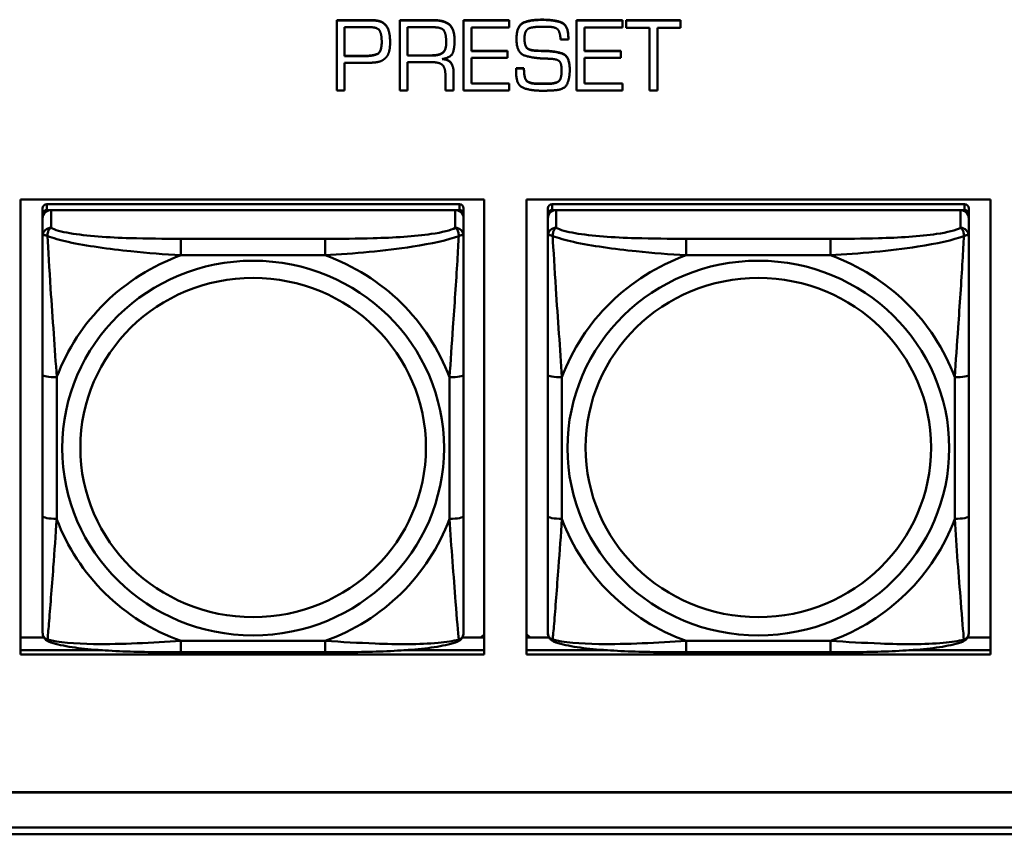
# Model space of a CAD drawing. Header units: inches. Extents: x 0.8 to 75.7, y -7.8 to 49.3.
# Tile 143 of 256: x 43.9 to 45.3, y 10.9 to 12.1. Entities that reach past the tile are written whole.
import ezdxf

# ---------------------------------------------------------------- set-up
doc = ezdxf.new("R2010")
doc.units = ezdxf.units.IN
doc.header["$MEASUREMENT"] = 0
doc.layers.add('Visible Edges(ROSSANSI)', color=7, linetype='Continuous', lineweight=50)
doc.layers.add('Visible Tangent Edges(ROSSANSI)', color=7, linetype='Continuous', lineweight=50)

msp = doc.modelspace()

# ---------------------------------------------------------------- linework, layer by layer
at = {"layer": 'Visible Edges(ROSSANSI)'}
for p, q in [((44.3152, 12.0711), (44.3618, 12.0711)), ((44.3152, 12.0711), (44.3152, 12.0708)), ((44.3618, 12.0708), (44.3152, 12.0708)), ((44.3152, 12.0708), (44.3152, 11.9726)), ((44.3261, 12.0206), (44.3261, 12.0611)), ((44.3261, 12.0611), (44.3564, 12.0611)), ((44.359, 12.0612), (44.3615, 12.0612)), ((44.4034, 12.0711), (44.4508, 12.0711)), ((44.4034, 12.0711), (44.4034, 12.0708)), ((44.4508, 12.0708), (44.4034, 12.0708)), ((44.4034, 12.0708), (44.4034, 11.9726)), ((44.4145, 12.0213), (44.4145, 12.0611)), ((44.4145, 12.0611), (44.4509, 12.0611)), ((44.4929, 12.0711), (44.4929, 12.0708)), ((44.4929, 12.0711), (44.5571, 12.0711)), ((44.4929, 12.0708), (44.4929, 11.9726)), ((44.5571, 12.0708), (44.4929, 12.0708)), ((44.5039, 12.0609), (44.5571, 12.0609)), ((44.5039, 12.0277), (44.5039, 12.0609)), ((44.5571, 12.0711), (44.5571, 12.0708)), ((44.5571, 12.0609), (44.5571, 12.0708)), ((44.6014, 12.0718), (44.604, 12.0718)), ((44.604, 12.0714), (44.6014, 12.0714)), ((44.6043, 12.0619), (44.6097, 12.0619)), ((44.6516, 12.0711), (44.6516, 12.0708)), ((44.6516, 12.0711), (44.7157, 12.0711)), ((44.6516, 12.0708), (44.6516, 11.9726)), ((44.7157, 12.0708), (44.6516, 12.0708)), ((44.6625, 12.0609), (44.7157, 12.0609)), ((44.6625, 12.0277), (44.6625, 12.0609)), ((44.7157, 12.0711), (44.7157, 12.0708)), ((44.7157, 12.0609), (44.7157, 12.0708)), ((44.7211, 12.0711), (44.7211, 12.0708)), ((44.7211, 12.0711), (44.7973, 12.0711)), ((44.7211, 12.0708), (44.7211, 12.0603)), ((44.7973, 12.0708), (44.7211, 12.0708)), ((44.7211, 12.0603), (44.7537, 12.0603)), ((44.7537, 12.0603), (44.7537, 11.9726)), ((44.7652, 12.0603), (44.7973, 12.0603)), ((44.7652, 11.9726), (44.7652, 12.0603)), ((44.7973, 12.0711), (44.7973, 12.0708)), ((44.7973, 12.0603), (44.7973, 12.0708)), ((44.3897, 12.0466), (44.3897, 12.0462)), ((44.64, 12.0457), (44.64, 12.0453)), ((44.3899, 12.0405), (44.3899, 12.0401)), ((44.4803, 12.0427), (44.4803, 12.0424)), ((44.5672, 12.0451), (44.5672, 12.0447)), ((44.629, 12.0438), (44.64, 12.0438)), ((44.64, 12.0438), (44.64, 12.0453)), ((44.3261, 12.021), (44.3528, 12.021)), ((44.3528, 12.0206), (44.3261, 12.0206)), ((44.4145, 12.0217), (44.447, 12.0217)), ((44.447, 12.0213), (44.4145, 12.0213)), ((44.5039, 12.0281), (44.5548, 12.0281)), ((44.5548, 12.0277), (44.5039, 12.0277)), ((44.5039, 12.0184), (44.5548, 12.0184)), ((44.5039, 11.982), (44.5039, 12.0184)), ((44.5548, 12.0281), (44.5548, 12.0277)), ((44.5548, 12.0184), (44.5548, 12.0277)), ((44.5932, 12.0286), (44.5932, 12.0282)), ((44.606, 12.0282), (44.606, 12.0278)), ((44.6625, 12.0281), (44.7135, 12.0281)), ((44.7135, 12.0277), (44.6625, 12.0277)), ((44.6625, 12.0184), (44.7135, 12.0184)), ((44.6625, 11.982), (44.6625, 12.0184)), ((44.7135, 12.0281), (44.7135, 12.0277)), ((44.7135, 12.0184), (44.7135, 12.0277)), ((44.3261, 12.011), (44.3551, 12.011)), ((44.3261, 11.9726), (44.3261, 12.011)), ((44.4145, 12.0122), (44.4485, 12.0122)), ((44.4145, 11.9726), (44.4145, 12.0122)), ((44.4674, 11.9951), (44.4674, 11.9726)), ((44.479, 11.998), (44.479, 11.9976)), ((44.479, 11.9726), (44.479, 11.9976)), ((44.5666, 12), (44.5666, 11.9996)), ((44.5667, 12.0012), (44.5667, 12.0008)), ((44.5669, 12.0036), (44.5669, 12.0032)), ((44.5669, 12.0036), (44.5777, 12.0036)), ((44.5777, 12.0032), (44.5669, 12.0032)), ((44.5777, 12.0036), (44.5777, 12.0032)), ((44.6419, 12.0017), (44.6419, 12.0013)), ((44.5039, 11.9824), (44.5571, 11.9824)), ((44.5571, 11.982), (44.5039, 11.982)), ((44.5571, 11.9824), (44.5571, 11.982)), ((44.5571, 11.9726), (44.5571, 11.982)), ((44.5991, 11.982), (44.6086, 11.982)), ((44.6086, 11.9816), (44.5991, 11.9816)), ((44.6625, 11.9824), (44.7157, 11.9824)), ((44.7157, 11.982), (44.6625, 11.982)), ((44.7157, 11.9824), (44.7157, 11.982)), ((44.7157, 11.9726), (44.7157, 11.982)), ((44.3152, 11.9726), (44.3261, 11.9726)), ((44.4034, 11.9726), (44.4145, 11.9726)), ((44.4674, 11.9726), (44.479, 11.9726)), ((44.4929, 11.9726), (44.5571, 11.9726)), ((44.6516, 11.9726), (44.7157, 11.9726)), ((44.7537, 11.9726), (44.7652, 11.9726)), ((43.8714, 11.1808), (43.8714, 11.8195)), ((43.8714, 11.8195), (44.522, 11.8195)), ((44.4871, 11.8129), (43.9083, 11.8129)), ((44.522, 11.8195), (44.522, 11.1808)), ((44.5814, 11.1808), (44.5814, 11.8195)), ((44.5814, 11.8195), (45.232, 11.8195)), ((45.1958, 11.8129), (44.6171, 11.8129)), ((45.232, 11.8195), (45.232, 11.1808)), ((43.9024, 11.8071), (43.9024, 11.7989)), ((43.9024, 11.7931), (43.9024, 11.7989)), ((43.9083, 11.8047), (44.4871, 11.8047)), ((44.4812, 11.8047), (43.9142, 11.8047)), ((44.493, 11.7989), (44.493, 11.8071)), ((44.493, 11.7989), (44.493, 11.7931)), ((44.6112, 11.8071), (44.6112, 11.7989)), ((44.6112, 11.7931), (44.6112, 11.7989)), ((44.6171, 11.8047), (45.1958, 11.8047)), ((45.1899, 11.8047), (44.623, 11.8047)), ((45.2017, 11.7989), (45.2017, 11.8071)), ((45.2017, 11.7989), (45.2017, 11.7931)), ((43.9024, 11.7931), (43.9024, 11.7682)), ((44.493, 11.7682), (44.493, 11.7931)), ((44.6112, 11.7931), (44.6112, 11.7682)), ((45.2017, 11.7682), (45.2017, 11.7931)), ((43.9024, 11.5737), (43.9024, 11.3751)), ((44.493, 11.3751), (44.493, 11.5737)), ((44.6112, 11.5737), (44.6112, 11.3751)), ((45.2017, 11.3751), (45.2017, 11.5737)), ((43.8714, 11.2046), (43.9043, 11.2046)), ((44.4911, 11.2046), (44.522, 11.2046)), ((44.522, 11.2092), (44.5172, 11.2046)), ((44.5862, 11.2046), (44.5814, 11.2093)), ((44.5814, 11.2046), (44.6131, 11.2046)), ((45.1999, 11.2046), (45.232, 11.2046)), ((43.8714, 11.1869), (43.9864, 11.1869)), ((43.9864, 11.1869), (43.8714, 11.1869)), ((44.522, 11.1808), (43.8714, 11.1808)), ((44.2988, 11.1841), (44.0965, 11.1841)), ((44.409, 11.1869), (44.522, 11.1869)), ((44.522, 11.1869), (44.409, 11.1869)), ((44.5814, 11.1869), (44.6951, 11.1869)), ((44.6951, 11.1869), (44.5814, 11.1869)), ((45.232, 11.1808), (44.5814, 11.1808)), ((45.0076, 11.1841), (44.8053, 11.1841)), ((45.1178, 11.1869), (45.232, 11.1869)), ((45.232, 11.1869), (45.1178, 11.1869)), ((32.9742, 10.9876), (56.0303, 10.9876)), ((56.0303, 10.9872), (32.9742, 10.9872)), ((33.0242, 10.9381), (56.0803, 10.9381)), ((56.0803, 10.9287), (33.0242, 10.9287))]:
    msp.add_line(p, q, dxfattribs=at)
for centre, major_axis, start_param, end_param in [((43.9083, 11.8071), (-0.00591, 0), 4.712389, 6.283185), ((44.4871, 11.8071), (0.00591, 0), 0, 1.570796), ((44.6171, 11.8071), (-0.00591, 0), 4.712389, 6.283185), ((45.1958, 11.8071), (0.00591, 0), 0, 1.570796), ((43.9142, 11.7931), (-0.0118, 0), 4.712389, 6.283185), ((43.9083, 11.7989), (-0.00591, 0), 4.712389, 6.283185), ((44.4812, 11.7931), (0.0118, 0), 0, 1.570796), ((44.4871, 11.7989), (0.00591, 0), 0, 1.570796), ((44.623, 11.7931), (-0.0118, 0), 4.712389, 6.283185), ((44.6171, 11.7989), (-0.00591, 0), 4.712389, 6.283185), ((45.1899, 11.7931), (0.0118, 0), 0, 1.570796), ((45.1958, 11.7989), (0.00591, 0), 0, 1.570796)]:
    msp.add_ellipse(centre, major_axis=major_axis, ratio=0.981793, start_param=start_param, end_param=end_param, dxfattribs=at)
for points in [[(44.3564, 12.0611), (44.357, 12.0611), (44.3584, 12.0611), (44.359, 12.0612)], [(44.3615, 12.0612), (44.3727, 12.0612), (44.3781, 12.0509), (44.3781, 12.0404)], [(44.3618, 12.0711), (44.3633, 12.0711), (44.3663, 12.0711), (44.368, 12.071)], [(44.368, 12.0706), (44.3663, 12.0708), (44.3633, 12.0708), (44.3618, 12.0708)], [(44.368, 12.071), (44.3717, 12.0707), (44.3788, 12.0688), (44.3816, 12.0663)], [(44.3816, 12.0659), (44.3788, 12.0684), (44.3717, 12.0703), (44.368, 12.0706)], [(44.3816, 12.0663), (44.386, 12.0625), (44.3892, 12.0522), (44.3897, 12.0466)], [(44.3897, 12.0462), (44.3892, 12.0518), (44.386, 12.0621), (44.3816, 12.0659)], [(44.4508, 12.0711), (44.4664, 12.0711), (44.4803, 12.0585), (44.4803, 12.0427)], [(44.4803, 12.0424), (44.4803, 12.0581), (44.4664, 12.0708), (44.4508, 12.0708)], [(44.4509, 12.0611), (44.4632, 12.0611), (44.4686, 12.0503), (44.4686, 12.0397)], [(44.5672, 12.0451), (44.5672, 12.0629), (44.5857, 12.0718), (44.6014, 12.0718)], [(44.6014, 12.0714), (44.5857, 12.0714), (44.5672, 12.0626), (44.5672, 12.0447)], [(44.5836, 12.059), (44.5856, 12.0602), (44.5916, 12.0613), (44.5947, 12.0616)], [(44.5947, 12.0616), (44.5975, 12.0618), (44.6024, 12.0619), (44.6043, 12.0619)], [(44.604, 12.0718), (44.6196, 12.0718), (44.64, 12.0645), (44.64, 12.0457)], [(44.64, 12.0453), (44.64, 12.0642), (44.6196, 12.0714), (44.604, 12.0714)], [(44.6097, 12.0619), (44.6212, 12.0619), (44.6284, 12.0547), (44.629, 12.0438)], [(44.3897, 12.0466), (44.3897, 12.0451), (44.3899, 12.042), (44.3899, 12.0405)], [(44.3899, 12.0401), (44.3899, 12.0416), (44.3897, 12.0447), (44.3897, 12.0462)], [(44.5784, 12.0453), (44.5784, 12.0464), (44.5785, 12.0487), (44.5787, 12.0499)], [(44.5787, 12.0499), (44.579, 12.0525), (44.5813, 12.0575), (44.5836, 12.059)], [(44.3781, 12.0404), (44.3781, 12.0265), (44.3662, 12.0206), (44.3528, 12.0206)], [(44.3834, 12.018), (44.3864, 12.0209), (44.3891, 12.0287), (44.3896, 12.0328)], [(44.3896, 12.0328), (44.3897, 12.0347), (44.3899, 12.0384), (44.3899, 12.0401)], [(44.4686, 12.0397), (44.4686, 12.0285), (44.4584, 12.0213), (44.447, 12.0213)], [(44.4628, 12.0164), (44.4758, 12.0188), (44.4803, 12.0325), (44.4803, 12.0424)], [(44.5672, 12.0447), (44.5672, 12.0251), (44.5903, 12.0178), (44.606, 12.0172)], [(44.5932, 12.0282), (44.5836, 12.0288), (44.5784, 12.0372), (44.5784, 12.0453)], [(44.3602, 12.0112), (44.3665, 12.0114), (44.3786, 12.0133), (44.3834, 12.018)], [(44.5932, 12.0286), (44.5965, 12.0283), (44.6028, 12.0282), (44.606, 12.0282)], [(44.606, 12.0278), (44.6028, 12.0278), (44.5965, 12.0279), (44.5932, 12.0282)], [(44.606, 12.0282), (44.6208, 12.0279), (44.6419, 12.0209), (44.6419, 12.0017)], [(44.6419, 12.0013), (44.6419, 12.0206), (44.6208, 12.0275), (44.606, 12.0278)], [(44.3551, 12.011), (44.3562, 12.011), (44.3585, 12.0112), (44.3597, 12.0112)], [(44.3597, 12.0112), (44.3598, 12.0112), (44.36, 12.0112), (44.3602, 12.0112)], [(44.4485, 12.0122), (44.4583, 12.0122), (44.4674, 12.0048), (44.4674, 11.9951)], [(44.479, 11.9976), (44.479, 12.0057), (44.4715, 12.0159), (44.4628, 12.0164)], [(44.606, 12.0172), (44.6082, 12.0172), (44.6127, 12.017), (44.615, 12.0169)], [(44.615, 12.0169), (44.6247, 12.0164), (44.6305, 12.01), (44.6305, 12.0001)], [(44.5666, 12), (44.5666, 12.0006), (44.5667, 12.0012)], [(44.5667, 12.0008), (44.5666, 12.0002), (44.5666, 11.9991), (44.5666, 11.9985)], [(44.5666, 11.9988), (44.5666, 11.9993), (44.5666, 11.9996)], [(44.5666, 11.9985), (44.5666, 11.98), (44.587, 11.9721), (44.6025, 11.9721)], [(44.5667, 12.0012), (44.5667, 12.0018), (44.5669, 12.003), (44.5669, 12.0036)], [(44.5669, 12.0032), (44.5669, 12.0026), (44.5667, 12.0015), (44.5667, 12.0008)], [(44.5777, 12.0036), (44.5777, 11.9902), (44.5853, 11.982), (44.5991, 11.982)], [(44.5991, 11.9816), (44.5853, 11.9816), (44.5777, 11.9898), (44.5777, 12.0032)], [(44.6305, 12.0001), (44.6305, 11.9876), (44.621, 11.9816), (44.6086, 11.9816)], [(44.6215, 11.9727), (44.6352, 11.974), (44.6419, 11.9901), (44.6419, 12.0013)], [(44.6025, 11.9721), (44.605, 11.9721), (44.6097, 11.9721), (44.6121, 11.9723)], [(44.6121, 11.9723), (44.6143, 11.9724), (44.6192, 11.9726), (44.6215, 11.9727)]]:
    msp.add_open_spline(points, degree=2, dxfattribs=at)
for points, degree, knots in [([(44.3528, 12.021), (44.3662, 12.021), (44.3781, 12.0268), (44.3781, 12.0406)], 2, [0, 0, 0, 1, 1.993549, 1.993549, 1.993549]), ([(44.447, 12.0217), (44.4584, 12.0217), (44.4686, 12.0289), (44.4686, 12.0399)], 2, [0, 0, 0, 1, 1.992612, 1.992612, 1.992612]), ([(44.5784, 12.0454), (44.5784, 12.0375), (44.5836, 12.0292), (44.5932, 12.0286)], 2, [0.01331, 0.01331, 0.01331, 1, 2, 2, 2]), ([(44.4642, 12.0167), (44.4718, 12.0159), (44.479, 12.0061), (44.479, 11.998)], 2, [0.079517, 0.079517, 0.079517, 1, 2, 2, 2]), ([(44.6086, 11.982), (44.621, 11.982), (44.6305, 11.988), (44.6305, 12.0003)], 2, [0, 0, 0, 1, 1.992417, 1.992417, 1.992417]), ([(43.9024, 11.7682), (43.9024, 11.7591), (43.9024, 11.7438), (43.9024, 11.7266), (43.9024, 11.7002), (43.9024, 11.6699), (43.9024, 11.6405), (43.9024, 11.6181), (43.9024, 11.5957), (43.9024, 11.5737)], 3, [-0.7968224, -0.7968224, -0.7968224, -0.7968224, -0.6514613, -0.6514613, -0.6514613, -0.427691, -0.427691, -0.427691, -0.2569517, -0.2569517, -0.2569517, -0.2569517]), ([(44.493, 11.5737), (44.493, 11.5969), (44.493, 11.6207), (44.493, 11.6443), (44.493, 11.6754), (44.493, 11.7077), (44.493, 11.7345), (44.493, 11.7484), (44.493, 11.7604), (44.493, 11.7682)], 3, [0.2569537, 0.2569537, 0.2569537, 0.2569537, 0.4371919, 0.4371919, 0.4371919, 0.6739428, 0.6739428, 0.6739428, 0.7963818, 0.7963818, 0.7963818, 0.7963818]), ([(44.6112, 11.7682), (44.6112, 11.7591), (44.6112, 11.7438), (44.6112, 11.7266), (44.6112, 11.7002), (44.6112, 11.6699), (44.6112, 11.6405), (44.6112, 11.6181), (44.6112, 11.5957), (44.6112, 11.5737)], 3, [-0.7968224, -0.7968224, -0.7968224, -0.7968224, -0.6514613, -0.6514613, -0.6514613, -0.427691, -0.427691, -0.427691, -0.2569517, -0.2569517, -0.2569517, -0.2569517]), ([(45.2017, 11.5737), (45.2017, 11.5969), (45.2017, 11.6207), (45.2017, 11.6443), (45.2017, 11.6754), (45.2017, 11.7077), (45.2017, 11.7345), (45.2017, 11.7484), (45.2017, 11.7604), (45.2017, 11.7682)], 3, [0.2569537, 0.2569537, 0.2569537, 0.2569537, 0.4371919, 0.4371919, 0.4371919, 0.6739428, 0.6739428, 0.6739428, 0.7963818, 0.7963818, 0.7963818, 0.7963818]), ([(43.9024, 11.3751), (43.9024, 11.3519), (43.9024, 11.3285), (43.9024, 11.3063), (43.9024, 11.2771), (43.9024, 11.2488), (43.9024, 11.23), (43.9024, 11.2202), (43.9024, 11.2134), (43.9024, 11.2115)], 3, [0.2569537, 0.2569537, 0.2569537, 0.2569537, 0.4371919, 0.4371919, 0.4371919, 0.6739428, 0.6739428, 0.6739428, 0.7963818, 0.7963818, 0.7963818, 0.7963818]), ([(44.493, 11.2115), (44.493, 11.2137), (44.493, 11.223), (44.493, 11.2357), (44.493, 11.2553), (44.493, 11.2822), (44.493, 11.3099), (44.493, 11.331), (44.493, 11.3531), (44.493, 11.3751)], 3, [-0.7968224, -0.7968224, -0.7968224, -0.7968224, -0.6514613, -0.6514613, -0.6514613, -0.427691, -0.427691, -0.427691, -0.2569517, -0.2569517, -0.2569517, -0.2569517]), ([(44.6112, 11.3751), (44.6112, 11.3519), (44.6112, 11.3285), (44.6112, 11.3063), (44.6112, 11.2771), (44.6112, 11.2488), (44.6112, 11.23), (44.6112, 11.2202), (44.6112, 11.2134), (44.6112, 11.2115)], 3, [0.2569537, 0.2569537, 0.2569537, 0.2569537, 0.4371919, 0.4371919, 0.4371919, 0.6739428, 0.6739428, 0.6739428, 0.7963818, 0.7963818, 0.7963818, 0.7963818]), ([(45.2017, 11.2115), (45.2017, 11.2137), (45.2017, 11.223), (45.2017, 11.2357), (45.2017, 11.2553), (45.2017, 11.2822), (45.2017, 11.3099), (45.2017, 11.331), (45.2017, 11.3531), (45.2017, 11.3751)], 3, [-0.7968224, -0.7968224, -0.7968224, -0.7968224, -0.6514613, -0.6514613, -0.6514613, -0.427691, -0.427691, -0.427691, -0.2569517, -0.2569517, -0.2569517, -0.2569517]), ([(43.9105, 11.1992), (43.9094, 11.1997), (43.9083, 11.2003), (43.9063, 11.2019), (43.9055, 11.2028), (43.9041, 11.2048), (43.9036, 11.2058), (43.9029, 11.2077), (43.9027, 11.2085), (43.9025, 11.2102), (43.9024, 11.2109), (43.9024, 11.2115)], 3, [0.02510739, 0.02510739, 0.02510739, 0.02510739, 0.03073999, 0.03073999, 0.03637259, 0.03637259, 0.0420052, 0.0420052, 0.0476378, 0.0476378, 0.0532704, 0.0532704, 0.0532704, 0.0532704]), ([(44.4849, 11.1992), (44.486, 11.1997), (44.4871, 11.2003), (44.489, 11.2019), (44.4899, 11.2028), (44.4913, 11.2048), (44.4918, 11.2058), (44.4925, 11.2077), (44.4927, 11.2085), (44.4929, 11.2102), (44.493, 11.2109), (44.493, 11.2115)], 3, [0.02510739, 0.02510739, 0.02510739, 0.02510739, 0.03073999, 0.03073999, 0.03637259, 0.03637259, 0.0420052, 0.0420052, 0.0476378, 0.0476378, 0.0532704, 0.0532704, 0.0532704, 0.0532704]), ([(44.6192, 11.1992), (44.6182, 11.1997), (44.6171, 11.2003), (44.6151, 11.2019), (44.6142, 11.2028), (44.6129, 11.2048), (44.6124, 11.2058), (44.6117, 11.2077), (44.6115, 11.2085), (44.6112, 11.2102), (44.6112, 11.2109), (44.6112, 11.2115)], 3, [0.02510739, 0.02510739, 0.02510739, 0.02510739, 0.03073999, 0.03073999, 0.03637259, 0.03637259, 0.0420052, 0.0420052, 0.0476378, 0.0476378, 0.0532704, 0.0532704, 0.0532704, 0.0532704]), ([(45.1937, 11.1992), (45.1948, 11.1997), (45.1958, 11.2003), (45.1978, 11.2019), (45.1987, 11.2028), (45.2, 11.2048), (45.2005, 11.2058), (45.2012, 11.2077), (45.2014, 11.2085), (45.2017, 11.2102), (45.2017, 11.2109), (45.2017, 11.2115)], 3, [0.02510739, 0.02510739, 0.02510739, 0.02510739, 0.03073999, 0.03073999, 0.03637259, 0.03637259, 0.0420052, 0.0420052, 0.0476378, 0.0476378, 0.0532704, 0.0532704, 0.0532704, 0.0532704]), ([(44.0965, 11.1841), (44.083, 11.1841), (44.0694, 11.1842), (44.0421, 11.1846), (44.0285, 11.1849), (44.0016, 11.1859), (43.9883, 11.1867), (43.9626, 11.1888), (43.9505, 11.1901), (43.9284, 11.1938), (43.9189, 11.1958), (43.9105, 11.1992)], 3, [0.2569517, 0.2569517, 0.2569517, 0.2569517, 0.3597049, 0.3597049, 0.4624581, 0.4624581, 0.5652112, 0.5652112, 0.6679644, 0.6679644, 0.7707176, 0.7707176, 0.7707176, 0.7707176]), ([(44.4849, 11.1992), (44.4765, 11.1958), (44.467, 11.1938), (44.4449, 11.1901), (44.4328, 11.1888), (44.4071, 11.1867), (44.3938, 11.1859), (44.3669, 11.1849), (44.3533, 11.1846), (44.3261, 11.1842), (44.3124, 11.1841), (44.2988, 11.1841)], 3, [-0.7703505, -0.7703505, -0.7703505, -0.7703505, -0.6676711, -0.6676711, -0.5649918, -0.5649918, -0.4623124, -0.4623124, -0.3596331, -0.3596331, -0.2569537, -0.2569537, -0.2569537, -0.2569537]), ([(44.8053, 11.1841), (44.7918, 11.1841), (44.7781, 11.1842), (44.7508, 11.1846), (44.7372, 11.1849), (44.7104, 11.1859), (44.6971, 11.1867), (44.6714, 11.1888), (44.6592, 11.1901), (44.6371, 11.1938), (44.6277, 11.1958), (44.6192, 11.1992)], 3, [0.2569517, 0.2569517, 0.2569517, 0.2569517, 0.3597049, 0.3597049, 0.4624581, 0.4624581, 0.5652112, 0.5652112, 0.6679644, 0.6679644, 0.7707176, 0.7707176, 0.7707176, 0.7707176]), ([(45.1937, 11.1992), (45.1853, 11.1958), (45.1758, 11.1938), (45.1537, 11.1901), (45.1415, 11.1888), (45.1158, 11.1867), (45.1025, 11.1859), (45.0757, 11.1849), (45.0621, 11.1846), (45.0348, 11.1842), (45.0211, 11.1841), (45.0076, 11.1841)], 3, [-0.7703505, -0.7703505, -0.7703505, -0.7703505, -0.6676711, -0.6676711, -0.5649918, -0.5649918, -0.4623124, -0.4623124, -0.3596331, -0.3596331, -0.2569537, -0.2569537, -0.2569537, -0.2569537])]:
    msp.add_open_spline(points, degree=degree, knots=knots, dxfattribs=at)
at = {"layer": 'Visible Tangent Edges(ROSSANSI)'}
for p, q in [((44.3618, 12.0711), (44.3618, 12.0708)), ((44.368, 12.071), (44.368, 12.0706)), ((44.3816, 12.0663), (44.3816, 12.0659)), ((44.4508, 12.0711), (44.4508, 12.0708)), ((44.6014, 12.0718), (44.6014, 12.0714)), ((44.604, 12.0718), (44.604, 12.0714)), ((44.3528, 12.021), (44.3528, 12.0206)), ((44.447, 12.0217), (44.447, 12.0213)), ((44.5991, 11.982), (44.5991, 11.9816)), ((44.6086, 11.982), (44.6086, 11.9816)), ((43.9083, 11.8047), (43.9083, 11.8129)), ((44.4871, 11.8129), (44.4871, 11.8047)), ((44.6171, 11.8047), (44.6171, 11.8129)), ((45.1958, 11.8129), (45.1958, 11.8047)), ((43.9142, 11.7798), (43.9142, 11.8047)), ((44.4812, 11.8047), (44.4812, 11.7798)), ((44.623, 11.7798), (44.623, 11.8047)), ((45.1899, 11.8047), (45.1899, 11.7798)), ((44.0965, 11.7643), (44.0965, 11.7412)), ((44.2988, 11.7643), (44.0965, 11.7643)), ((44.2988, 11.7643), (44.2988, 11.7412)), ((44.8053, 11.7643), (44.8053, 11.7412)), ((45.0076, 11.7643), (44.8053, 11.7643)), ((45.0076, 11.7643), (45.0076, 11.7412)), ((44.0965, 11.7412), (44.2988, 11.7412)), ((44.8053, 11.7412), (45.0076, 11.7412)), ((43.9221, 11.3713), (43.9221, 11.57)), ((44.4733, 11.57), (44.4733, 11.3713)), ((44.6309, 11.3713), (44.6309, 11.57)), ((45.1821, 11.57), (45.1821, 11.3713)), ((44.2988, 11.2001), (44.0965, 11.2001)), ((44.0965, 11.1841), (44.0965, 11.2001)), ((44.2988, 11.1841), (44.2988, 11.2001)), ((45.0076, 11.2001), (44.8053, 11.2001)), ((44.8053, 11.1841), (44.8053, 11.2001)), ((45.0076, 11.1841), (45.0076, 11.2001))]:
    msp.add_line(p, q, dxfattribs=at)
for centre, major_axis, ratio, start_param, end_param in [((43.9142, 11.7682), (-0.0118, 0), 0.981793, 4.712389, 6.283185), ((44.4812, 11.7682), (0.0118, 0), 0.981793, 0, 1.570796), ((44.623, 11.7682), (-0.0118, 0), 0.981793, 4.712389, 6.283185), ((45.1899, 11.7682), (0.0118, 0), 0.981793, 0, 1.570796), ((44.1977, 11.4706), (-0.2936, 0), 0.981793, 5.064156, 5.931419), ((44.1977, 11.4706), (0.2936, 0), 0.981793, 0.351767, 1.21903), ((44.9065, 11.4706), (-0.2936, 0), 0.981793, 5.064156, 5.931419), ((44.9065, 11.4706), (0.2936, 0), 0.981793, 0.351767, 1.21903), ((43.9221, 11.5737), (-0.0197, 0), 0.189952, 0, 1.570796), ((44.4733, 11.5737), (0.0197, 0), 0.189952, 4.712389, 6.283185), ((44.6309, 11.5737), (-0.0197, 0), 0.189952, 0, 1.570796), ((45.1821, 11.5737), (0.0197, 0), 0.189952, 4.712389, 6.283185), ((43.9221, 11.3751), (-0.0197, 0), 0.189952, 0, 1.570796), ((44.1977, 11.4706), (-0.2936, 0), 0.981793, 0.351767, 1.21903), ((44.1977, 11.4706), (0.2936, 0), 0.981793, 5.064156, 5.931419), ((44.4733, 11.3751), (0.0197, 0), 0.189952, 4.712389, 6.283185), ((44.6309, 11.3751), (-0.0197, 0), 0.189952, 0, 1.570796), ((44.9065, 11.4706), (-0.2936, 0), 0.981793, 0.351767, 1.21903), ((44.9065, 11.4706), (0.2936, 0), 0.981793, 5.064156, 5.931419), ((45.1821, 11.3751), (0.0197, 0), 0.189952, 4.712389, 6.283185)]:
    msp.add_ellipse(centre, major_axis=major_axis, ratio=ratio, start_param=start_param, end_param=end_param, dxfattribs=at)
for centre, major_axis in [((44.1977, 11.4706), (-0.2678, 0)), ((44.9065, 11.4706), (-0.2678, 0)), ((44.1977, 11.4714), (-0.2424, 0)), ((44.9065, 11.4714), (-0.2424, 0))]:
    msp.add_ellipse(centre, major_axis=major_axis, ratio=0.981793, dxfattribs=at)
for points, knots in [([(43.9024, 11.7682), (43.9024, 11.7684), (43.9025, 11.7686), (43.9027, 11.769), (43.9029, 11.7691), (43.9033, 11.7693), (43.9035, 11.7693), (43.9038, 11.7693), (43.9039, 11.7694), (43.9043, 11.7694), (43.9046, 11.7694), (43.9056, 11.7693), (43.9062, 11.7691), (43.9077, 11.7688), (43.9084, 11.7685), (43.9093, 11.7682)], [-0.0532704, -0.0532704, -0.0532704, -0.0532704, -0.04377373, -0.04377373, -0.03521335, -0.03521335, -0.02986312, -0.02986312, -0.02651922, -0.02651922, -0.01983142, -0.01983142, -0.00913095, -0.00913095, 0.00023197, 0.00023197, 0.00023197, 0.00023197]), ([(43.9093, 11.7682), (43.9093, 11.7693), (43.9093, 11.7704), (43.9095, 11.7724), (43.9097, 11.7734), (43.9102, 11.7748), (43.9104, 11.7753), (43.9107, 11.776), (43.9108, 11.7763), (43.9111, 11.7768), (43.9113, 11.7771), (43.9119, 11.7779), (43.9123, 11.7784), (43.9132, 11.7791), (43.9137, 11.7795), (43.9142, 11.7798)], [-0.00023197, -0.00023197, -0.00023197, -0.00023197, 0.00913095, 0.00913095, 0.01983142, 0.01983142, 0.02651922, 0.02651922, 0.02986312, 0.02986312, 0.03521335, 0.03521335, 0.04377373, 0.04377373, 0.0532704, 0.0532704, 0.0532704, 0.0532704]), ([(44.0965, 11.7643), (44.0729, 11.7643), (44.0489, 11.7645), (44.0255, 11.7652), (43.9948, 11.7662), (43.964, 11.7682), (43.9407, 11.7722), (43.9287, 11.7742), (43.9191, 11.7768), (43.9142, 11.7798)], [0.2569537, 0.2569537, 0.2569537, 0.2569537, 0.4371919, 0.4371919, 0.4371919, 0.6739428, 0.6739428, 0.6739428, 0.7963818, 0.7963818, 0.7963818, 0.7963818]), ([(44.4812, 11.7798), (44.4754, 11.7763), (44.4629, 11.7733), (44.4477, 11.7711), (44.4243, 11.7676), (44.3952, 11.7659), (44.3661, 11.7651), (44.3439, 11.7644), (44.3213, 11.7643), (44.2988, 11.7643)], [-0.7968224, -0.7968224, -0.7968224, -0.7968224, -0.6514613, -0.6514613, -0.6514613, -0.427691, -0.427691, -0.427691, -0.2569517, -0.2569517, -0.2569517, -0.2569517]), ([(44.4812, 11.7798), (44.4817, 11.7795), (44.4822, 11.7791), (44.4831, 11.7784), (44.4835, 11.7779), (44.484, 11.7771), (44.4843, 11.7768), (44.4846, 11.7763), (44.4847, 11.776), (44.485, 11.7753), (44.4852, 11.7748), (44.4856, 11.7734), (44.4859, 11.7724), (44.4861, 11.7704), (44.4861, 11.7693), (44.4861, 11.7682)], [-0.0532704, -0.0532704, -0.0532704, -0.0532704, -0.04377373, -0.04377373, -0.03521335, -0.03521335, -0.02986312, -0.02986312, -0.02651922, -0.02651922, -0.01983142, -0.01983142, -0.00913095, -0.00913095, 0.00023197, 0.00023197, 0.00023197, 0.00023197]), ([(44.4861, 11.7682), (44.487, 11.7685), (44.4877, 11.7688), (44.4892, 11.7691), (44.4898, 11.7693), (44.4907, 11.7694), (44.4911, 11.7694), (44.4915, 11.7694), (44.4916, 11.7693), (44.4919, 11.7693), (44.4921, 11.7693), (44.4925, 11.7691), (44.4926, 11.769), (44.4929, 11.7686), (44.493, 11.7684), (44.493, 11.7682)], [-0.00023197, -0.00023197, -0.00023197, -0.00023197, 0.00913095, 0.00913095, 0.01983142, 0.01983142, 0.02651922, 0.02651922, 0.02986312, 0.02986312, 0.03521335, 0.03521335, 0.04377373, 0.04377373, 0.0532704, 0.0532704, 0.0532704, 0.0532704]), ([(44.6112, 11.7682), (44.6112, 11.7684), (44.6113, 11.7686), (44.6115, 11.769), (44.6117, 11.7691), (44.6121, 11.7693), (44.6122, 11.7693), (44.6126, 11.7693), (44.6127, 11.7694), (44.6131, 11.7694), (44.6134, 11.7694), (44.6143, 11.7693), (44.615, 11.7691), (44.6164, 11.7688), (44.6172, 11.7685), (44.618, 11.7682)], [-0.0532704, -0.0532704, -0.0532704, -0.0532704, -0.04377373, -0.04377373, -0.03521335, -0.03521335, -0.02986312, -0.02986312, -0.02651922, -0.02651922, -0.01983142, -0.01983142, -0.00913095, -0.00913095, 0.00023197, 0.00023197, 0.00023197, 0.00023197]), ([(44.618, 11.7682), (44.618, 11.7693), (44.6181, 11.7704), (44.6183, 11.7724), (44.6185, 11.7734), (44.6189, 11.7748), (44.6191, 11.7753), (44.6195, 11.776), (44.6196, 11.7763), (44.6199, 11.7768), (44.6201, 11.7771), (44.6207, 11.7779), (44.6211, 11.7784), (44.622, 11.7791), (44.6225, 11.7795), (44.623, 11.7798)], [-0.00023197, -0.00023197, -0.00023197, -0.00023197, 0.00913095, 0.00913095, 0.01983142, 0.01983142, 0.02651922, 0.02651922, 0.02986312, 0.02986312, 0.03521335, 0.03521335, 0.04377373, 0.04377373, 0.0532704, 0.0532704, 0.0532704, 0.0532704]), ([(44.8053, 11.7643), (44.7817, 11.7643), (44.7577, 11.7645), (44.7343, 11.7652), (44.7036, 11.7662), (44.6727, 11.7682), (44.6495, 11.7722), (44.6375, 11.7742), (44.6279, 11.7768), (44.623, 11.7798)], [0.2569537, 0.2569537, 0.2569537, 0.2569537, 0.4371919, 0.4371919, 0.4371919, 0.6739428, 0.6739428, 0.6739428, 0.7963818, 0.7963818, 0.7963818, 0.7963818]), ([(45.1899, 11.7798), (45.1842, 11.7763), (45.1717, 11.7733), (45.1565, 11.7711), (45.1331, 11.7676), (45.1039, 11.7659), (45.0749, 11.7651), (45.0527, 11.7644), (45.03, 11.7643), (45.0076, 11.7643)], [-0.7968224, -0.7968224, -0.7968224, -0.7968224, -0.6514613, -0.6514613, -0.6514613, -0.427691, -0.427691, -0.427691, -0.2569517, -0.2569517, -0.2569517, -0.2569517]), ([(45.1899, 11.7798), (45.1905, 11.7795), (45.191, 11.7791), (45.1918, 11.7784), (45.1922, 11.7779), (45.1928, 11.7771), (45.193, 11.7768), (45.1933, 11.7763), (45.1935, 11.776), (45.1938, 11.7753), (45.194, 11.7748), (45.1944, 11.7734), (45.1946, 11.7724), (45.1949, 11.7704), (45.1949, 11.7693), (45.1949, 11.7682)], [-0.0532704, -0.0532704, -0.0532704, -0.0532704, -0.04377373, -0.04377373, -0.03521335, -0.03521335, -0.02986312, -0.02986312, -0.02651922, -0.02651922, -0.01983142, -0.01983142, -0.00913095, -0.00913095, 0.00023197, 0.00023197, 0.00023197, 0.00023197]), ([(45.1949, 11.7682), (45.1957, 11.7685), (45.1965, 11.7688), (45.1979, 11.7691), (45.1986, 11.7693), (45.1995, 11.7694), (45.1998, 11.7694), (45.2002, 11.7694), (45.2004, 11.7693), (45.2007, 11.7693), (45.2009, 11.7693), (45.2012, 11.7691), (45.2014, 11.769), (45.2017, 11.7686), (45.2017, 11.7684), (45.2017, 11.7682)], [-0.00023197, -0.00023197, -0.00023197, -0.00023197, 0.00913095, 0.00913095, 0.01983142, 0.01983142, 0.02651922, 0.02651922, 0.02986312, 0.02986312, 0.03521335, 0.03521335, 0.04377373, 0.04377373, 0.0532704, 0.0532704, 0.0532704, 0.0532704]), ([(43.9093, 11.7682), (43.9169, 11.7653), (43.9269, 11.7624), (43.964, 11.7543), (43.9957, 11.75), (44.0499, 11.7444), (44.0732, 11.7425), (44.0965, 11.7412)], [-0.7478145, -0.7478145, -0.7478145, -0.7478145, -0.6493253, -0.6493253, -0.427691, -0.427691, -0.2569537, -0.2569537, -0.2569537, -0.2569537]), ([(43.9221, 11.57), (43.9197, 11.6097), (43.9164, 11.6518), (43.9118, 11.7218), (43.9102, 11.7493), (43.9093, 11.7682)], [0.2569517, 0.2569517, 0.2569517, 0.2569517, 0.5559983, 0.5559983, 0.7482818, 0.7482818, 0.7482818, 0.7482818]), ([(44.2988, 11.7412), (44.3393, 11.7435), (44.3817, 11.7473), (44.4473, 11.7574), (44.4718, 11.7625), (44.4861, 11.7682)], [0.2569517, 0.2569517, 0.2569517, 0.2569517, 0.5559983, 0.5559983, 0.7482818, 0.7482818, 0.7482818, 0.7482818]), ([(44.4861, 11.7682), (44.4856, 11.7583), (44.485, 11.7462), (44.4825, 11.7041), (44.4802, 11.6709), (44.4763, 11.6159), (44.4747, 11.5928), (44.4733, 11.57)], [-0.7478145, -0.7478145, -0.7478145, -0.7478145, -0.6493253, -0.6493253, -0.427691, -0.427691, -0.2569537, -0.2569537, -0.2569537, -0.2569537]), ([(44.618, 11.7682), (44.6257, 11.7653), (44.6357, 11.7624), (44.6727, 11.7543), (44.7045, 11.75), (44.7587, 11.7444), (44.7819, 11.7425), (44.8053, 11.7412)], [-0.7478145, -0.7478145, -0.7478145, -0.7478145, -0.6493253, -0.6493253, -0.427691, -0.427691, -0.2569537, -0.2569537, -0.2569537, -0.2569537]), ([(44.6309, 11.57), (44.6285, 11.6097), (44.6252, 11.6518), (44.6206, 11.7218), (44.619, 11.7493), (44.618, 11.7682)], [0.2569517, 0.2569517, 0.2569517, 0.2569517, 0.5559983, 0.5559983, 0.7482818, 0.7482818, 0.7482818, 0.7482818]), ([(45.0076, 11.7412), (45.0481, 11.7435), (45.0905, 11.7473), (45.1561, 11.7574), (45.1805, 11.7625), (45.1949, 11.7682)], [0.2569517, 0.2569517, 0.2569517, 0.2569517, 0.5559983, 0.5559983, 0.7482818, 0.7482818, 0.7482818, 0.7482818]), ([(45.1949, 11.7682), (45.1944, 11.7583), (45.1937, 11.7462), (45.1913, 11.7041), (45.189, 11.6709), (45.1851, 11.6159), (45.1835, 11.5928), (45.1821, 11.57)], [-0.7478145, -0.7478145, -0.7478145, -0.7478145, -0.6493253, -0.6493253, -0.427691, -0.427691, -0.2569537, -0.2569537, -0.2569537, -0.2569537]), ([(43.9093, 11.2019), (43.9098, 11.207), (43.9104, 11.2145), (43.9129, 11.2452), (43.9152, 11.2743), (43.9191, 11.3258), (43.9207, 11.3483), (43.9221, 11.3713)], [-0.7478145, -0.7478145, -0.7478145, -0.7478145, -0.6493253, -0.6493253, -0.427691, -0.427691, -0.2569537, -0.2569537, -0.2569537, -0.2569537]), ([(44.4733, 11.3713), (44.4757, 11.3316), (44.479, 11.2905), (44.4836, 11.2316), (44.4852, 11.2111), (44.4861, 11.2019)], [0.2569517, 0.2569517, 0.2569517, 0.2569517, 0.5559983, 0.5559983, 0.7482818, 0.7482818, 0.7482818, 0.7482818]), ([(44.618, 11.2019), (44.6185, 11.207), (44.6192, 11.2145), (44.6217, 11.2452), (44.6239, 11.2743), (44.6278, 11.3258), (44.6295, 11.3483), (44.6309, 11.3713)], [-0.7478145, -0.7478145, -0.7478145, -0.7478145, -0.6493253, -0.6493253, -0.427691, -0.427691, -0.2569537, -0.2569537, -0.2569537, -0.2569537]), ([(45.1821, 11.3713), (45.1844, 11.3316), (45.1877, 11.2905), (45.1924, 11.2316), (45.194, 11.2111), (45.1949, 11.2019)], [0.2569517, 0.2569517, 0.2569517, 0.2569517, 0.5559983, 0.5559983, 0.7482818, 0.7482818, 0.7482818, 0.7482818]), ([(43.9093, 11.2019), (43.9084, 11.2022), (43.9077, 11.2025), (43.9062, 11.2033), (43.9056, 11.2038), (43.9046, 11.2048), (43.9043, 11.2052), (43.9039, 11.2058), (43.9038, 11.206), (43.9035, 11.2066), (43.9033, 11.207), (43.9029, 11.208), (43.9027, 11.2086), (43.9025, 11.21), (43.9024, 11.2108), (43.9024, 11.2115)], [-0.00023197, -0.00023197, -0.00023197, -0.00023197, 0.00913095, 0.00913095, 0.01983142, 0.01983142, 0.02651922, 0.02651922, 0.02986312, 0.02986312, 0.03521335, 0.03521335, 0.04377373, 0.04377373, 0.0532704, 0.0532704, 0.0532704, 0.0532704]), ([(44.493, 11.2115), (44.493, 11.2108), (44.4929, 11.21), (44.4926, 11.2086), (44.4925, 11.208), (44.4921, 11.207), (44.4919, 11.2066), (44.4916, 11.206), (44.4915, 11.2058), (44.4911, 11.2052), (44.4907, 11.2048), (44.4898, 11.2038), (44.4892, 11.2033), (44.4877, 11.2025), (44.487, 11.2022), (44.4861, 11.2019)], [-0.0532704, -0.0532704, -0.0532704, -0.0532704, -0.04377373, -0.04377373, -0.03521335, -0.03521335, -0.02986312, -0.02986312, -0.02651922, -0.02651922, -0.01983142, -0.01983142, -0.00913095, -0.00913095, 0.00023197, 0.00023197, 0.00023197, 0.00023197]), ([(44.618, 11.2019), (44.6172, 11.2022), (44.6164, 11.2025), (44.615, 11.2033), (44.6143, 11.2038), (44.6134, 11.2048), (44.6131, 11.2052), (44.6127, 11.2058), (44.6126, 11.206), (44.6122, 11.2066), (44.6121, 11.207), (44.6117, 11.208), (44.6115, 11.2086), (44.6113, 11.21), (44.6112, 11.2108), (44.6112, 11.2115)], [-0.00023197, -0.00023197, -0.00023197, -0.00023197, 0.00913095, 0.00913095, 0.01983142, 0.01983142, 0.02651922, 0.02651922, 0.02986312, 0.02986312, 0.03521335, 0.03521335, 0.04377373, 0.04377373, 0.0532704, 0.0532704, 0.0532704, 0.0532704]), ([(45.2017, 11.2115), (45.2017, 11.2108), (45.2017, 11.21), (45.2014, 11.2086), (45.2012, 11.208), (45.2009, 11.207), (45.2007, 11.2066), (45.2004, 11.206), (45.2002, 11.2058), (45.1998, 11.2052), (45.1995, 11.2048), (45.1986, 11.2038), (45.1979, 11.2033), (45.1965, 11.2025), (45.1957, 11.2022), (45.1949, 11.2019)], [-0.0532704, -0.0532704, -0.0532704, -0.0532704, -0.04377373, -0.04377373, -0.03521335, -0.03521335, -0.02986312, -0.02986312, -0.02651922, -0.02651922, -0.01983142, -0.01983142, -0.00913095, -0.00913095, 0.00023197, 0.00023197, 0.00023197, 0.00023197]), ([(43.9105, 11.1992), (43.9103, 11.1993), (43.9101, 11.1994), (43.9097, 11.1997), (43.9095, 11.2001), (43.9093, 11.2009), (43.9093, 11.2014), (43.9093, 11.2019)], [-0.02510739, -0.02510739, -0.02510739, -0.02510739, -0.01983142, -0.01983142, -0.00913095, -0.00913095, 0.00023197, 0.00023197, 0.00023197, 0.00023197]), ([(44.0965, 11.2001), (44.0561, 11.1977), (44.0137, 11.195), (43.9481, 11.196), (43.9236, 11.1979), (43.9093, 11.2019)], [0.2569517, 0.2569517, 0.2569517, 0.2569517, 0.5559983, 0.5559983, 0.7482818, 0.7482818, 0.7482818, 0.7482818]), ([(44.4861, 11.2019), (44.4785, 11.1999), (44.4685, 11.1983), (44.4314, 11.195), (44.3997, 11.1952), (44.3454, 11.1973), (44.3222, 11.1986), (44.2988, 11.2001)], [-0.7478145, -0.7478145, -0.7478145, -0.7478145, -0.6493253, -0.6493253, -0.427691, -0.427691, -0.2569537, -0.2569537, -0.2569537, -0.2569537]), ([(44.4861, 11.2019), (44.4861, 11.2014), (44.4861, 11.2009), (44.4859, 11.2001), (44.4856, 11.1997), (44.4852, 11.1994), (44.4851, 11.1993), (44.4849, 11.1992)], [-0.00023197, -0.00023197, -0.00023197, -0.00023197, 0.00913095, 0.00913095, 0.01983142, 0.01983142, 0.02510739, 0.02510739, 0.02510739, 0.02510739]), ([(44.6192, 11.1992), (44.6191, 11.1993), (44.6189, 11.1994), (44.6185, 11.1997), (44.6183, 11.2001), (44.6181, 11.2009), (44.618, 11.2014), (44.618, 11.2019)], [-0.02510739, -0.02510739, -0.02510739, -0.02510739, -0.01983142, -0.01983142, -0.00913095, -0.00913095, 0.00023197, 0.00023197, 0.00023197, 0.00023197]), ([(44.8053, 11.2001), (44.7648, 11.1977), (44.7225, 11.195), (44.6568, 11.196), (44.6324, 11.1979), (44.618, 11.2019)], [0.2569517, 0.2569517, 0.2569517, 0.2569517, 0.5559983, 0.5559983, 0.7482818, 0.7482818, 0.7482818, 0.7482818]), ([(45.1949, 11.2019), (45.1872, 11.1999), (45.1772, 11.1983), (45.1402, 11.195), (45.1085, 11.1952), (45.0542, 11.1973), (45.031, 11.1986), (45.0076, 11.2001)], [-0.7478145, -0.7478145, -0.7478145, -0.7478145, -0.6493253, -0.6493253, -0.427691, -0.427691, -0.2569537, -0.2569537, -0.2569537, -0.2569537]), ([(45.1949, 11.2019), (45.1949, 11.2014), (45.1949, 11.2009), (45.1946, 11.2001), (45.1944, 11.1997), (45.194, 11.1994), (45.1939, 11.1993), (45.1937, 11.1992)], [-0.00023197, -0.00023197, -0.00023197, -0.00023197, 0.00913095, 0.00913095, 0.01983142, 0.01983142, 0.02510739, 0.02510739, 0.02510739, 0.02510739])]:
    msp.add_open_spline(points, degree=3, knots=knots, dxfattribs=at)

doc.saveas('drawing.dxf')
